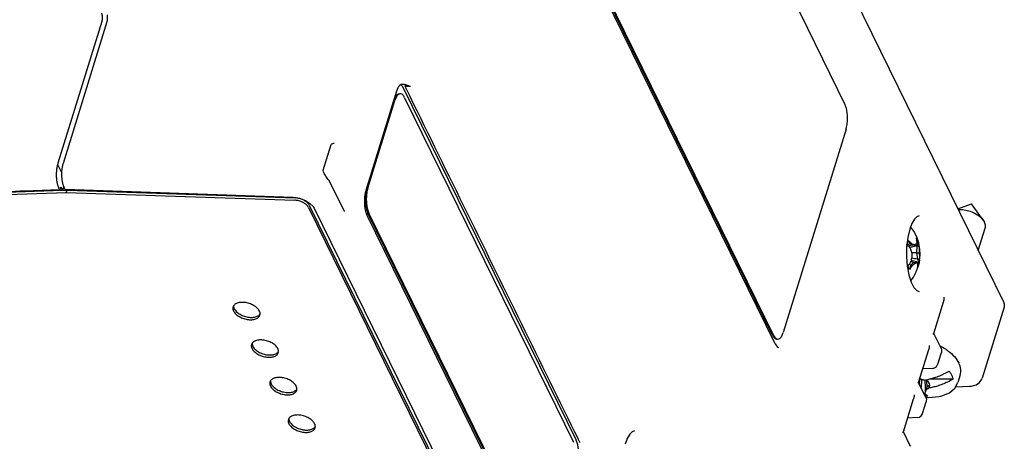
# Model space of a CAD drawing. Header units: inches. Extents: x 0 to 22, y 0 to 17.
# Tile 11 of 36: x 2.1 to 5.4, y 7.8 to 9.3. Entities that reach past the tile are written whole.
import ezdxf

# ---------------------------------------------------------------- set-up
doc = ezdxf.new("R2010")
doc.units = ezdxf.units.IN
doc.header["$LTSCALE"] = 1.21
doc.header["$MEASUREMENT"] = 0
doc.layers.get('0').update_dxf_attribs({"linetype": 'CONTINUOUS'})

msp = doc.modelspace()

# ---------------------------------------------------------------- linework, layer by layer
at = {"color": 7, "linetype": 'CONTINUOUS'}
for p, q in [((3.9793, 11.2805), (5.4428, 8.2982)), ((4.3316, 10.1368), (4.9051, 8.9682)), ((4.6686, 8.1552), (4.0829, 9.3487)), ((4.6593, 8.1848), (4.0858, 9.3535)), ((4.663, 8.1848), (4.0895, 9.3535)), ((2.3828, 9.2497), (2.234, 8.7685)), ((2.2525, 8.7685), (2.401, 9.2493)), ((3.9925, 7.8295), (3.4068, 9.023)), ((3.3832, 9.0133), (3.2791, 8.6764)), ((3.4105, 8.991), (3.984, 7.8223)), ((3.2821, 8.6836), (3.374, 8.9813)), ((3.2857, 8.6836), (3.3777, 8.9813)), ((4.9088, 8.8839), (4.6958, 8.1945)), ((3.1344, 8.745), (3.1612, 8.8316)), ((3.1713, 8.8362), (3.1714, 8.8362)), ((2.2329, 8.7644), (2.2475, 8.7347)), ((2.2475, 8.7268), (2.2462, 8.7294)), ((3.1418, 8.7274), (3.1379, 8.734)), ((3.1438, 8.7243), (3.1418, 8.7274)), ((3.1479, 8.7183), (3.1438, 8.7243)), ((2.2541, 8.6891), (2.2501, 8.6769)), ((3.1516, 8.7133), (3.1479, 8.7183)), ((3.1537, 8.7107), (3.1516, 8.7133)), ((3.1526, 8.7121), (3.1526, 8.7121)), ((3.1585, 8.703), (3.1537, 8.7107)), ((3.2059, 8.6066), (3.1585, 8.703)), ((1.5141, 8.6531), (2.2401, 8.6792)), ((1.5228, 8.6431), (2.2626, 8.6697)), ((1.5252, 8.6509), (2.2501, 8.677)), ((2.2459, 8.6769), (2.1047, 8.6743)), ((2.237, 8.6841), (2.2388, 8.6803)), ((2.243, 8.685), (2.2416, 8.681)), ((2.2501, 8.677), (2.2458, 8.6857)), ((2.2578, 8.6811), (2.2563, 8.6841)), ((2.259, 8.68), (3.0312, 8.6531)), ((2.2626, 8.6697), (2.265, 8.6775)), ((2.2626, 8.6697), (3.0376, 8.6431)), ((2.265, 8.6775), (3.0401, 8.6509)), ((2.269, 8.6774), (2.2681, 8.6791)), ((3.0312, 8.6531), (3.0391, 8.6525)), ((3.0872, 8.6261), (3.5759, 7.6302)), ((3.0893, 8.6321), (3.0999, 8.6213)), ((3.0999, 8.6213), (3.1034, 8.6156)), ((5.2877, 8.6142), (5.3344, 8.6309)), ((5.3746, 8.5754), (5.3344, 8.6309)), ((3.0848, 8.6182), (3.5734, 7.6224)), ((3.1034, 8.6156), (3.714, 7.3714)), ((3.2065, 8.6055), (3.2059, 8.6066)), ((3.2829, 8.5922), (3.8686, 7.3987)), ((3.8593, 7.4307), (3.2858, 8.5993)), ((3.863, 7.4307), (3.2895, 8.5993)), ((5.1325, 8.5644), (5.1248, 8.5444)), ((5.3746, 8.5754), (5.3787, 8.5687)), ((5.1248, 8.5444), (5.1182, 8.5167)), ((5.1395, 8.5368), (5.128, 8.5528)), ((5.1497, 8.5157), (5.1395, 8.5368)), ((5.3575, 8.4721), (5.3811, 8.5483)), ((5.1182, 8.5167), (5.1144, 8.485)), ((5.1201, 8.5064), (5.1256, 8.495)), ((5.1256, 8.495), (5.1318, 8.495)), ((5.1256, 8.495), (5.1348, 8.4915)), ((5.1348, 8.4915), (5.144, 8.4915)), ((5.1492, 8.4885), (5.1479, 8.4649)), ((5.1536, 8.5028), (5.1492, 8.4885)), ((5.1492, 8.4885), (5.1554, 8.4885)), ((5.1536, 8.5033), (5.1497, 8.5157)), ((5.1559, 8.4959), (5.1541, 8.5017)), ((5.1591, 8.4769), (5.1559, 8.4959)), ((5.1144, 8.485), (5.1137, 8.4518)), ((5.1479, 8.4649), (5.157, 8.4649)), ((5.1479, 8.4649), (5.1513, 8.4428)), ((5.1137, 8.4518), (5.1163, 8.4192)), ((5.1289, 8.4227), (5.1245, 8.4084)), ((5.1375, 8.4314), (5.1289, 8.4227)), ((5.1289, 8.4227), (5.1351, 8.4227)), ((5.1375, 8.4314), (5.1467, 8.4314)), ((5.1513, 8.4428), (5.1574, 8.4428)), ((5.1513, 8.4428), (5.1568, 8.4314)), ((5.1163, 8.4192), (5.1218, 8.3895)), ((5.1218, 8.3895), (5.1297, 8.3649)), ((5.2064, 8.1908), (5.2405, 8.3011)), ((5.4449, 8.2804), (5.3704, 8.0393)), ((5.2311, 8.1408), (5.2064, 8.1911)), ((4.6686, 8.1552), (4.6726, 8.1486)), ((4.6726, 8.1486), (4.6766, 8.1449)), ((4.6766, 8.1449), (4.6802, 8.1437)), ((5.1548, 8.024), (5.1895, 8.1361)), ((5.2199, 8.0862), (5.2322, 8.126)), ((5.2326, 8.1275), (5.2322, 8.126)), ((5.2019, 8.0721), (5.1692, 8.0704)), ((5.2019, 8.0721), (5.2093, 8.074)), ((5.2196, 8.0853), (5.2199, 8.0862)), ((5.1795, 7.9739), (5.1548, 8.0243)), ((5.2723, 8.036), (5.1917, 8.036)), ((5.2963, 8.0505), (5.2881, 8.0239)), ((5.1841, 8.0114), (5.1782, 7.9953)), ((5.1841, 8.0114), (5.1805, 7.9999)), ((5.1931, 8.0158), (5.1841, 8.0114)), ((5.1899, 8.0053), (5.1931, 8.0158)), ((5.2805, 8.0099), (5.3272, 8.0117)), ((5.3272, 8.0117), (5.3345, 8.0124)), ((5.1033, 7.8571), (5.1379, 7.9693)), ((5.1684, 7.9193), (5.1807, 7.9592)), ((5.1796, 7.9744), (5.1882, 7.9735)), ((5.1811, 7.9607), (5.1807, 7.9592)), ((5.1882, 7.9735), (5.2252, 7.9769)), ((5.1681, 7.9184), (5.1684, 7.9193)), ((5.1503, 7.9053), (5.1176, 7.9035)), ((5.1503, 7.9053), (5.1578, 7.9071)), ((5.128, 7.8071), (5.1032, 7.8574)), ((4.1663, 7.8347), (4.1586, 7.8146))]:
    msp.add_line(p, q, dxfattribs=at)
for points in [[(3.1612, 8.8316), (3.1619, 8.8326), (3.1637, 8.8341), (3.1666, 8.8353), (3.1702, 8.8361), (3.1713, 8.8362)], [(3.1379, 8.734), (3.1353, 8.7398), (3.1343, 8.7438), (3.1344, 8.7449)], [(3.0391, 8.6525), (3.0573, 8.6486), (3.0746, 8.6416), (3.0893, 8.6321)], [(3.2067, 8.6051), (3.2069, 8.605), (3.2065, 8.6055)], [(5.157, 8.5896), (5.1495, 8.5869), (5.1411, 8.5787), (5.1325, 8.5644)], [(5.1581, 8.438), (5.1599, 8.4578), (5.1591, 8.4769)], [(5.1281, 8.37), (5.1372, 8.3824), (5.1468, 8.4003), (5.1527, 8.416)], [(5.1297, 8.3649), (5.139, 8.3471), (5.1485, 8.3367), (5.157, 8.3333)], [(5.2311, 8.1408), (5.233, 8.1344), (5.2326, 8.1275)], [(5.2093, 8.074), (5.2156, 8.0786), (5.2196, 8.0853)], [(5.2253, 7.9769), (5.2339, 7.9789), (5.2595, 7.9894), (5.2778, 8.0049), (5.2881, 8.0239)], [(5.3345, 8.0124), (5.3498, 8.0169), (5.3615, 8.0249), (5.369, 8.0356), (5.3704, 8.0394)], [(5.1795, 7.9739), (5.1814, 7.9675), (5.1811, 7.9607)], [(5.1578, 7.9071), (5.164, 7.9118), (5.1681, 7.9184)], [(4.1908, 7.8599), (4.1832, 7.8571), (4.1748, 7.8489), (4.1663, 7.8347)]]:
    msp.add_lwpolyline(points, dxfattribs=at)
for points, knots in [([(2.3815, 9.2778), (2.3817, 9.2774), (2.3821, 9.2765), (2.3826, 9.2752), (2.383, 9.2737), (2.3834, 9.2722), (2.3837, 9.2706), (2.384, 9.2689), (2.3842, 9.2671), (2.3843, 9.2653), (2.3844, 9.2635), (2.3844, 9.2616), (2.3844, 9.2598), (2.3843, 9.258), (2.3841, 9.2562), (2.3839, 9.2545), (2.3836, 9.2528), (2.3832, 9.2512), (2.3829, 9.2502), (2.3828, 9.2497)], [0, 0, 0, 0, 0.046492, 0.096365, 0.149335, 0.205166, 0.263417, 0.32382, 0.385828, 0.449156, 0.513196, 0.577652, 0.641901, 0.705635, 0.76826, 0.829459, 0.888711, 0.945694, 1, 1, 1, 1]), ([(2.401, 9.2493), (2.4012, 9.2498), (2.4015, 9.2508), (2.4018, 9.2524), (2.4022, 9.254), (2.4024, 9.2558), (2.4026, 9.2576), (2.4027, 9.2594), (2.4027, 9.2612), (2.4027, 9.2631), (2.4026, 9.2649), (2.4025, 9.2667), (2.4023, 9.2684), (2.402, 9.2701), (2.4018, 9.2713), (2.4017, 9.2718)], [0, 0, 0, 0, 0.068324, 0.140016, 0.214562, 0.291558, 0.370348, 0.450533, 0.531365, 0.612459, 0.693029, 0.772704, 0.850718, 0.926712, 1, 1, 1, 1]), ([(3.3971, 9.0349), (3.3966, 9.0347), (3.3955, 9.034), (3.3939, 9.0327), (3.3923, 9.0312), (3.3908, 9.0294), (3.3893, 9.0273), (3.388, 9.0249), (3.3866, 9.0224), (3.3854, 9.0195), (3.3842, 9.0165), (3.3835, 9.0144), (3.3832, 9.0133)], [0, 0, 0, 0, 0.071235, 0.14778, 0.230431, 0.319712, 0.41592, 0.51916, 0.629402, 0.746474, 0.870125, 1, 1, 1, 1]), ([(3.4053, 9.0259), (3.4049, 9.0265), (3.404, 9.0279), (3.4027, 9.0298), (3.4011, 9.0316), (3.3996, 9.033), (3.3981, 9.0341), (3.3972, 9.0346), (3.3969, 9.0348)], [0, 0, 0, 0, 0.183354, 0.385248, 0.572605, 0.746027, 0.906494, 1, 1, 1, 1]), ([(3.403, 9.036), (3.4024, 9.036), (3.4012, 9.0359), (3.3996, 9.0357), (3.3983, 9.0354), (3.3975, 9.0351), (3.3971, 9.0349)], [0, 0, 0, 0, 0.299264, 0.570126, 0.801714, 1, 1, 1, 1]), ([(3.4241, 9.0305), (3.4238, 9.0306), (3.423, 9.0309), (3.4219, 9.0314), (3.4206, 9.0319), (3.4192, 9.0324), (3.4177, 9.033), (3.416, 9.0335), (3.4142, 9.0341), (3.4122, 9.0347), (3.41, 9.0352), (3.4077, 9.0356), (3.4053, 9.0359), (3.4038, 9.036), (3.403, 9.036), (3.403, 9.036)], [0, 0, 0, 0, 0.052722, 0.10988, 0.171875, 0.239179, 0.312283, 0.391795, 0.478347, 0.572588, 0.675346, 0.785968, 0.895403, 0.99505, 1, 1, 1, 1]), ([(3.4068, 9.023), (3.4064, 9.0238), (3.4059, 9.0248), (3.4053, 9.0258), (3.4053, 9.0259)], [0, 0, 0, 0, 0.872635, 1, 1, 1, 1]), ([(3.4308, 9.0284), (3.4288, 9.0286), (3.4246, 9.0289), (3.4182, 9.0293), (3.4139, 9.0296), (3.4117, 9.0297)], [0, 0, 0, 0, 0.319034, 0.652404, 1, 1, 1, 1]), ([(3.4308, 9.0284), (3.4306, 9.0284), (3.4303, 9.0285), (3.4297, 9.0286), (3.4291, 9.0287), (3.4284, 9.0289), (3.4277, 9.0292), (3.4269, 9.0294), (3.426, 9.0298), (3.4251, 9.0301), (3.4245, 9.0304), (3.4241, 9.0305)], [0, 0, 0, 0, 0.07059, 0.151812, 0.243546, 0.344358, 0.454359, 0.574629, 0.705177, 0.846632, 1, 1, 1, 1]), ([(3.3923, 9.0039), (3.3902, 9.0039), (3.3845, 9.0017), (3.3784, 8.9931), (3.3754, 8.9857), (3.374, 8.9813)], [0, 0, 0, 0, 0.214921, 0.549668, 1, 1, 1, 1]), ([(3.396, 9.0039), (3.3938, 9.0039), (3.3881, 9.0017), (3.3821, 8.9931), (3.3791, 8.9857), (3.3777, 8.9813)], [0, 0, 0, 0, 0.214882, 0.549695, 1, 1, 1, 1]), ([(3.4105, 8.991), (3.4089, 8.9943), (3.4056, 8.9999), (3.3994, 9.0039), (3.3964, 9.004), (3.396, 9.0039)], [0, 0, 0, 0, 0.552853, 0.951189, 1, 1, 1, 1]), ([(3.4158, 9.021), (3.4803, 8.8896), (3.6107, 8.6238), (3.8052, 8.2277), (3.9351, 7.963), (3.9991, 7.8327)], [0, 0, 0, 0, 0.33184, 0.670982, 1, 1, 1, 1]), ([(4.9124, 8.9002), (4.9133, 8.9063), (4.9142, 8.9187), (4.9135, 8.9369), (4.9108, 8.9528), (4.9077, 8.9623), (4.906, 8.966)], [0, 0, 0, 0, 0.276295, 0.555785, 0.815382, 1, 1, 1, 1]), ([(2.2329, 8.7644), (2.2326, 8.7632), (2.2319, 8.7608), (2.2311, 8.757), (2.2304, 8.7531), (2.2298, 8.7491), (2.2293, 8.745), (2.2289, 8.7409), (2.2286, 8.7366), (2.2285, 8.7324), (2.2285, 8.7282), (2.2285, 8.7239), (2.2288, 8.7197), (2.2291, 8.7156), (2.2295, 8.7115), (2.2301, 8.7076), (2.2308, 8.7037), (2.2316, 8.7), (2.2324, 8.6964), (2.2334, 8.6931), (2.2345, 8.6899), (2.2357, 8.6869), (2.2365, 8.685), (2.237, 8.6841)], [0, 0, 0, 0, 0.045618, 0.092752, 0.141124, 0.190657, 0.241092, 0.292188, 0.343835, 0.395703, 0.447648, 0.499454, 0.550815, 0.601638, 0.651629, 0.700582, 0.748374, 0.794711, 0.839511, 0.882583, 0.923733, 0.962932, 1, 1, 1, 1]), ([(2.234, 8.7685), (2.2339, 8.768), (2.2336, 8.7671), (2.2333, 8.7658), (2.233, 8.7649), (2.2329, 8.7644)], [0, 0, 0, 0, 0.327997, 0.66139, 1, 1, 1, 1]), ([(2.2481, 8.7456), (2.2482, 8.747), (2.2485, 8.7497), (2.2491, 8.7537), (2.2498, 8.7576), (2.2506, 8.7614), (2.2514, 8.765), (2.2521, 8.7673), (2.2525, 8.7685)], [0, 0, 0, 0, 0.177394, 0.351604, 0.521609, 0.686641, 0.846429, 1, 1, 1, 1]), ([(2.2474, 8.7329), (2.2474, 8.7343), (2.2475, 8.7371), (2.2477, 8.7414), (2.248, 8.7442), (2.2481, 8.7456)], [0, 0, 0, 0, 0.335656, 0.669538, 1, 1, 1, 1]), ([(2.255, 8.6869), (2.2546, 8.6879), (2.2538, 8.69), (2.2527, 8.6932), (2.2517, 8.6966), (2.2507, 8.7002), (2.2499, 8.7039), (2.2492, 8.7078), (2.2486, 8.7118), (2.2482, 8.7159), (2.2478, 8.7201), (2.2475, 8.7243), (2.2474, 8.7286), (2.2474, 8.7314), (2.2474, 8.7329)], [0, 0, 0, 0, 0.069119, 0.141708, 0.217697, 0.296783, 0.378535, 0.462855, 0.54926, 0.637346, 0.726938, 0.817444, 0.908569, 1, 1, 1, 1]), ([(2.2388, 8.6803), (2.2389, 8.6802), (2.239, 8.6799), (2.2393, 8.6796), (2.2395, 8.6794), (2.2397, 8.6793), (2.24, 8.6792), (2.2401, 8.6792), (2.2401, 8.6792)], [0, 0, 0, 0, 0.240134, 0.453702, 0.64022, 0.803062, 0.952182, 1, 1, 1, 1]), ([(2.2401, 8.6792), (2.2402, 8.6792), (2.2403, 8.6792), (2.2405, 8.6793), (2.2408, 8.6795), (2.241, 8.6798), (2.2412, 8.6801), (2.2414, 8.6804), (2.2414, 8.6805)], [0, 0, 0, 0, 0.088812, 0.228991, 0.385438, 0.564299, 0.769581, 1, 1, 1, 1]), ([(2.2432, 8.6855), (2.2433, 8.6856), (2.2434, 8.6859), (2.2436, 8.6862), (2.2438, 8.6864), (2.2439, 8.6865)], [0, 0, 0, 0, 0.374931, 0.708961, 1, 1, 1, 1]), ([(2.2439, 8.6865), (2.2439, 8.6866), (2.2441, 8.6867), (2.2443, 8.6868), (2.2445, 8.6868), (2.2445, 8.6868)], [0, 0, 0, 0, 0.405893, 0.769582, 1, 1, 1, 1]), ([(2.2445, 8.6868), (2.2446, 8.6868), (2.2447, 8.6868), (2.2449, 8.6868), (2.2451, 8.6866), (2.2454, 8.6864), (2.2456, 8.6861), (2.2457, 8.6859), (2.2458, 8.6857)], [0, 0, 0, 0, 0.047818, 0.196938, 0.35978, 0.546298, 0.759866, 1, 1, 1, 1]), ([(2.2501, 8.6769), (2.2526, 8.677), (2.2552, 8.6771), (2.2578, 8.6773), (2.2579, 8.6773)], [0, 0, 0, 0, 0.952403, 1, 1, 1, 1]), ([(2.259, 8.68), (2.259, 8.68), (2.2589, 8.68), (2.2587, 8.68), (2.2584, 8.6802), (2.2582, 8.6804), (2.258, 8.6806), (2.258, 8.6807)], [0, 0, 0, 0, 0.005646, 0.211792, 0.438007, 0.699101, 1, 1, 1, 1]), ([(3.2791, 8.6764), (3.2788, 8.6753), (3.2781, 8.673), (3.2772, 8.6693), (3.2764, 8.6656), (3.2757, 8.6617), (3.2752, 8.6576), (3.2747, 8.6535), (3.2744, 8.6493), (3.2741, 8.6451), (3.274, 8.6408), (3.274, 8.6366), (3.2742, 8.6323), (3.2744, 8.6281), (3.2748, 8.6239), (3.2753, 8.6198), (3.2759, 8.6158), (3.2763, 8.6132), (3.2766, 8.6119)], [0, 0, 0, 0, 0.055023, 0.112229, 0.17136, 0.232253, 0.294575, 0.358167, 0.422657, 0.487873, 0.553441, 0.619154, 0.684679, 0.749749, 0.814102, 0.877415, 0.939496, 1, 1, 1, 1]), ([(3.2785, 8.6672), (3.2776, 8.6612), (3.2766, 8.6488), (3.2774, 8.6306), (3.2803, 8.6139), (3.2837, 8.6037), (3.2858, 8.5993)], [0, 0, 0, 0, 0.26691, 0.536875, 0.787657, 1, 1, 1, 1]), ([(3.2821, 8.6673), (3.2813, 8.6612), (3.2803, 8.6488), (3.2811, 8.6306), (3.2839, 8.6139), (3.2874, 8.6037), (3.2895, 8.5993)], [0, 0, 0, 0, 0.266962, 0.536847, 0.787677, 1, 1, 1, 1]), ([(3.0848, 8.6182), (3.0834, 8.621), (3.0794, 8.6263), (3.0711, 8.6329), (3.0609, 8.6383), (3.0495, 8.6419), (3.0416, 8.6429), (3.0376, 8.6431)], [0, 0, 0, 0, 0.165342, 0.35752, 0.568944, 0.787519, 1, 1, 1, 1]), ([(3.0872, 8.6261), (3.0858, 8.6288), (3.0818, 8.6342), (3.0735, 8.6408), (3.0633, 8.6461), (3.0519, 8.6497), (3.044, 8.6508), (3.0401, 8.6509)], [0, 0, 0, 0, 0.165334, 0.357538, 0.568924, 0.787529, 1, 1, 1, 1]), ([(3.2766, 8.6119), (3.2768, 8.6106), (3.2774, 8.6082), (3.2783, 8.6046), (3.2793, 8.6012), (3.2804, 8.598), (3.2816, 8.595), (3.2824, 8.5931), (3.2829, 8.5922)], [0, 0, 0, 0, 0.184454, 0.362478, 0.5337, 0.697279, 0.852893, 1, 1, 1, 1]), ([(5.2893, 8.6115), (5.2909, 8.6116), (5.2994, 8.6118), (5.3152, 8.6101), (5.3355, 8.6041), (5.354, 8.5948), (5.3669, 8.5848), (5.3729, 8.5777), (5.3746, 8.5754)], [0, 0, 0, 0, 0.050262, 0.267203, 0.492565, 0.711682, 0.911129, 1, 1, 1, 1]), ([(5.381, 8.5484), (5.3817, 8.5506), (5.3828, 8.5577), (5.3807, 8.5646), (5.3787, 8.5687)], [0, 0, 0, 0, 0.342367, 1, 1, 1, 1]), ([(5.1155, 8.4915), (5.1154, 8.4915), (5.1153, 8.4916), (5.1152, 8.4917), (5.1151, 8.4918), (5.1151, 8.4919)], [0, 0, 0, 0, 0.33308, 0.666454, 1, 1, 1, 1]), ([(5.1154, 8.4927), (5.1155, 8.4933), (5.116, 8.4947), (5.1165, 8.4961), (5.1168, 8.4969)], [0, 0, 0, 0, 0.402814, 1, 1, 1, 1]), ([(5.1176, 8.4994), (5.1178, 8.5002), (5.1183, 8.5018), (5.1188, 8.5035), (5.119, 8.5043)], [0, 0, 0, 0, 0.503348, 1, 1, 1, 1]), ([(5.1196, 8.5067), (5.1197, 8.5067), (5.1198, 8.5066), (5.1199, 8.5065), (5.12, 8.5064), (5.1201, 8.5064)], [0, 0, 0, 0, 0.333538, 0.666912, 1, 1, 1, 1]), ([(5.1272, 8.4801), (5.1261, 8.4814), (5.1236, 8.4839), (5.1211, 8.4864), (5.1197, 8.4876)], [0, 0, 0, 0, 0.487179, 1, 1, 1, 1]), ([(5.1318, 8.495), (5.1334, 8.4946), (5.1363, 8.4939), (5.1392, 8.493), (5.1405, 8.4926)], [0, 0, 0, 0, 0.542212, 1, 1, 1, 1]), ([(5.144, 8.4915), (5.1448, 8.4924), (5.1462, 8.4943), (5.1481, 8.4972), (5.1492, 8.4992), (5.1496, 8.5003)], [0, 0, 0, 0, 0.34528, 0.672575, 1, 1, 1, 1]), ([(5.1478, 8.5146), (5.1478, 8.5146), (5.1478, 8.5147), (5.1478, 8.5149), (5.1478, 8.515), (5.1478, 8.515)], [0, 0, 0, 0, 0.333419, 0.666799, 1, 1, 1, 1]), ([(5.1499, 8.5112), (5.1506, 8.5099), (5.1519, 8.5073), (5.153, 8.5046), (5.1535, 8.5032)], [0, 0, 0, 0, 0.500884, 1, 1, 1, 1]), ([(5.1535, 8.5032), (5.1535, 8.5032), (5.1536, 8.5031), (5.1536, 8.5029), (5.1536, 8.5028), (5.1536, 8.5028)], [0, 0, 0, 0, 0.333304, 0.666637, 1, 1, 1, 1]), ([(5.1554, 8.4885), (5.1558, 8.4857), (5.1565, 8.4803), (5.157, 8.4725), (5.1571, 8.4674), (5.157, 8.4649)], [0, 0, 0, 0, 0.355617, 0.683621, 1, 1, 1, 1]), ([(5.1336, 8.458), (5.1331, 8.4604), (5.132, 8.4652), (5.1299, 8.4726), (5.1282, 8.4776), (5.1272, 8.4801)], [0, 0, 0, 0, 0.316119, 0.643205, 1, 1, 1, 1]), ([(5.1293, 8.4345), (5.13, 8.4372), (5.1313, 8.4426), (5.1327, 8.4504), (5.1334, 8.4555), (5.1336, 8.458)], [0, 0, 0, 0, 0.357573, 0.685476, 1, 1, 1, 1]), ([(5.157, 8.4649), (5.1573, 8.4626), (5.1576, 8.4578), (5.1578, 8.4504), (5.1576, 8.4454), (5.1574, 8.4428)], [0, 0, 0, 0, 0.321284, 0.6486, 1, 1, 1, 1]), ([(5.1237, 8.4265), (5.1245, 8.4276), (5.1264, 8.4302), (5.1282, 8.4329), (5.1293, 8.4345)], [0, 0, 0, 0, 0.414356, 1, 1, 1, 1]), ([(5.1351, 8.4227), (5.134, 8.4211), (5.1318, 8.4179), (5.1295, 8.4148), (5.1283, 8.4132)], [0, 0, 0, 0, 0.489409, 1, 1, 1, 1]), ([(5.1467, 8.4314), (5.1456, 8.4304), (5.1433, 8.4285), (5.1408, 8.4266), (5.1395, 8.4257)], [0, 0, 0, 0, 0.48088, 1, 1, 1, 1]), ([(5.1546, 8.423), (5.1544, 8.4224), (5.1539, 8.4209), (5.1534, 8.4194), (5.1531, 8.4186)], [0, 0, 0, 0, 0.441648, 1, 1, 1, 1]), ([(5.1568, 8.4314), (5.1568, 8.4314), (5.1568, 8.4313), (5.1568, 8.4312), (5.1568, 8.4311), (5.1568, 8.4311)], [0, 0, 0, 0, 0.3333, 0.666673, 1, 1, 1, 1]), ([(5.1574, 8.4428), (5.1575, 8.4416), (5.1576, 8.439), (5.1574, 8.4361), (5.1573, 8.4345), (5.1572, 8.4341)], [0, 0, 0, 0, 0.426524, 0.860291, 1, 1, 1, 1]), ([(5.1183, 8.4197), (5.1183, 8.4197), (5.1184, 8.4198), (5.1185, 8.42), (5.1186, 8.4201), (5.1187, 8.4202)], [0, 0, 0, 0, 0.333455, 0.666788, 1, 1, 1, 1]), ([(5.1245, 8.4084), (5.1244, 8.4083), (5.1243, 8.4082), (5.1242, 8.4081), (5.1241, 8.408), (5.1241, 8.4079)], [0, 0, 0, 0, 0.333219, 0.666552, 1, 1, 1, 1]), ([(5.1522, 8.4162), (5.1522, 8.4163), (5.1522, 8.4163), (5.1522, 8.4164), (5.1522, 8.4165), (5.1522, 8.4166)], [0, 0, 0, 0, 0.333174, 0.666506, 1, 1, 1, 1]), ([(2.9177, 8.267), (2.9159, 8.2707), (2.91, 8.2781), (2.8981, 8.2866), (2.8834, 8.293), (2.8678, 8.2965), (2.8528, 8.2967), (2.8435, 8.2944), (2.8396, 8.2925)], [0, 0, 0, 0, 0.142872, 0.3113, 0.495329, 0.680621, 0.852516, 1, 1, 1, 1]), ([(5.2405, 8.3011), (5.2406, 8.3017), (5.241, 8.3031), (5.2416, 8.3056), (5.2419, 8.3084), (5.2421, 8.3114), (5.2421, 8.3134), (5.2421, 8.3144)], [0, 0, 0, 0, 0.132894, 0.338849, 0.553154, 0.774317, 1, 1, 1, 1]), ([(5.4428, 8.2982), (5.4433, 8.2973), (5.444, 8.2955), (5.4449, 8.2929), (5.4455, 8.2903), (5.4458, 8.2877), (5.4458, 8.2851), (5.4455, 8.2827), (5.4451, 8.2812), (5.4449, 8.2804)], [0, 0, 0, 0, 0.159277, 0.31229, 0.45942, 0.601845, 0.740351, 0.876238, 1, 1, 1, 1]), ([(2.8286, 8.281), (2.8282, 8.2797), (2.8278, 8.2773), (2.8279, 8.2749), (2.8281, 8.2738)], [0, 0, 0, 0, 0.548151, 1, 1, 1, 1]), ([(2.8302, 8.267), (2.8321, 8.2632), (2.838, 8.2558), (2.8499, 8.2473), (2.8645, 8.2409), (2.8802, 8.2374), (2.8952, 8.2372), (2.908, 8.2403), (2.9163, 8.2462), (2.9188, 8.2512), (2.9193, 8.2529)], [0, 0, 0, 0, 0.120746, 0.26309, 0.418619, 0.575216, 0.72049, 0.845134, 0.94724, 1, 1, 1, 1]), ([(2.8402, 8.2647), (2.8438, 8.2612), (2.8523, 8.2551), (2.8669, 8.2487), (2.8826, 8.2452), (2.8976, 8.245), (2.9069, 8.2473), (2.9108, 8.2492)], [0, 0, 0, 0, 0.196503, 0.411207, 0.627385, 0.827932, 1, 1, 1, 1]), ([(2.9193, 8.2529), (2.9197, 8.2542), (2.92, 8.2557), (2.9201, 8.2571), (2.9201, 8.2572)], [0, 0, 0, 0, 0.913483, 1, 1, 1, 1]), ([(5.2034, 8.1893), (5.2038, 8.1894), (5.2044, 8.1896), (5.2053, 8.19), (5.2059, 8.1903), (5.2063, 8.1906), (5.2064, 8.1908), (5.2064, 8.1909)], [0, 0, 0, 0, 0.335958, 0.603787, 0.803946, 0.942141, 1, 1, 1, 1]), ([(2.8912, 8.1535), (2.8908, 8.1523), (2.8903, 8.1499), (2.8904, 8.1474), (2.8906, 8.1464)], [0, 0, 0, 0, 0.548151, 1, 1, 1, 1]), ([(2.9803, 8.1395), (2.9784, 8.1433), (2.9725, 8.1506), (2.9606, 8.1592), (2.946, 8.1656), (2.9303, 8.1691), (2.9153, 8.1693), (2.9061, 8.167), (2.9021, 8.1651)], [0, 0, 0, 0, 0.142872, 0.3113, 0.495329, 0.680621, 0.852516, 1, 1, 1, 1]), ([(4.6593, 8.1848), (4.6609, 8.1815), (4.6642, 8.1759), (4.6705, 8.1719), (4.6735, 8.1718), (4.6738, 8.1719)], [0, 0, 0, 0, 0.552888, 0.951146, 1, 1, 1, 1]), ([(4.663, 8.1848), (4.6646, 8.1815), (4.6679, 8.1759), (4.6742, 8.1719), (4.6772, 8.1718), (4.6775, 8.1719)], [0, 0, 0, 0, 0.552783, 0.951106, 1, 1, 1, 1]), ([(2.8928, 8.1395), (2.8946, 8.1357), (2.9005, 8.1284), (2.9124, 8.1198), (2.9271, 8.1134), (2.9427, 8.1099), (2.9577, 8.1098), (2.9705, 8.1129), (2.9788, 8.1188), (2.9813, 8.1237), (2.9819, 8.1255)], [0, 0, 0, 0, 0.120746, 0.26309, 0.418619, 0.575216, 0.72049, 0.845134, 0.94724, 1, 1, 1, 1]), ([(2.9028, 8.1373), (2.9064, 8.1338), (2.9149, 8.1277), (2.9295, 8.1213), (2.9451, 8.1178), (2.9602, 8.1176), (2.9694, 8.1199), (2.9734, 8.1218)], [0, 0, 0, 0, 0.196503, 0.411207, 0.627385, 0.827932, 1, 1, 1, 1]), ([(2.9819, 8.1255), (2.9823, 8.1268), (2.9825, 8.1282), (2.9826, 8.1297), (2.9826, 8.1298)], [0, 0, 0, 0, 0.913483, 1, 1, 1, 1]), ([(5.1911, 8.1495), (5.1911, 8.1484), (5.1911, 8.1464), (5.191, 8.1434), (5.1906, 8.1404), (5.19, 8.138), (5.1896, 8.1366), (5.1895, 8.1361)], [0, 0, 0, 0, 0.229198, 0.453733, 0.671209, 0.879991, 1, 1, 1, 1]), ([(5.2429, 8.1403), (5.2468, 8.1378), (5.259, 8.1295), (5.2767, 8.1138), (5.2878, 8.0983), (5.2917, 8.0904)], [0, 0, 0, 0, 0.198737, 0.626454, 1, 1, 1, 1]), ([(5.2963, 8.0505), (5.2981, 8.0564), (5.2993, 8.0703), (5.295, 8.0836), (5.2917, 8.0904)], [0, 0, 0, 0, 0.445613, 1, 1, 1, 1]), ([(5.1765, 8.0327), (5.1811, 8.0335), (5.1908, 8.0356), (5.2061, 8.0398), (5.2227, 8.0456), (5.2407, 8.0534), (5.2527, 8.0597), (5.2589, 8.0633)], [0, 0, 0, 0, 0.15874, 0.337957, 0.537438, 0.757613, 1, 1, 1, 1]), ([(5.2674, 8.0497), (5.2667, 8.0512), (5.265, 8.0543), (5.2622, 8.0589), (5.26, 8.0619), (5.2589, 8.0633)], [0, 0, 0, 0, 0.321733, 0.655003, 1, 1, 1, 1]), ([(2.9537, 8.0261), (2.9533, 8.0248), (2.9529, 8.0224), (2.953, 8.02), (2.9531, 8.0189)], [0, 0, 0, 0, 0.548151, 1, 1, 1, 1]), ([(3.0428, 8.0121), (3.0409, 8.0159), (3.0351, 8.0232), (3.0231, 8.0318), (3.0085, 8.0382), (2.9928, 8.0417), (2.9778, 8.0419), (2.9686, 8.0396), (2.9646, 8.0377)], [0, 0, 0, 0, 0.142872, 0.3113, 0.495329, 0.680621, 0.852516, 1, 1, 1, 1]), ([(5.1518, 8.0225), (5.1522, 8.0226), (5.1529, 8.0228), (5.1537, 8.0231), (5.1543, 8.0235), (5.1547, 8.0237), (5.1548, 8.0239), (5.1548, 8.024)], [0, 0, 0, 0, 0.335958, 0.603787, 0.803946, 0.942141, 1, 1, 1, 1]), ([(5.1628, 8.036), (5.1643, 8.0356), (5.1673, 8.0348), (5.1719, 8.0337), (5.1749, 8.033), (5.1765, 8.0327)], [0, 0, 0, 0, 0.330541, 0.663897, 1, 1, 1, 1]), ([(5.1931, 8.0158), (5.192, 8.0182), (5.1898, 8.0229), (5.1875, 8.0274), (5.1863, 8.0297)], [0, 0, 0, 0, 0.510602, 1, 1, 1, 1]), ([(5.2723, 8.036), (5.2662, 8.0324), (5.2541, 8.026), (5.2362, 8.0183), (5.2196, 8.0124), (5.2043, 8.0082), (5.1945, 8.0062), (5.1899, 8.0053)], [0, 0, 0, 0, 0.241989, 0.461917, 0.661308, 0.840757, 1, 1, 1, 1]), ([(5.2723, 8.036), (5.272, 8.0375), (5.2712, 8.0406), (5.2695, 8.0452), (5.2682, 8.0482), (5.2674, 8.0497)], [0, 0, 0, 0, 0.322229, 0.655257, 1, 1, 1, 1]), ([(2.9553, 8.0121), (2.9572, 8.0083), (2.963, 8.001), (2.975, 7.9924), (2.9896, 7.986), (3.0053, 7.9825), (3.0203, 7.9823), (3.033, 7.9855), (3.0413, 7.9913), (3.0438, 7.9963), (3.0444, 7.9981)], [0, 0, 0, 0, 0.120746, 0.26309, 0.418619, 0.575216, 0.72049, 0.845134, 0.94724, 1, 1, 1, 1]), ([(2.9653, 8.0098), (2.9689, 8.0063), (2.9774, 8.0002), (2.992, 7.9938), (3.0077, 7.9904), (3.0227, 7.9902), (3.0319, 7.9924), (3.0359, 7.9944)], [0, 0, 0, 0, 0.196503, 0.411207, 0.627385, 0.827932, 1, 1, 1, 1]), ([(3.0444, 7.9981), (3.0448, 7.9994), (3.0451, 8.0008), (3.0451, 8.0022), (3.0451, 8.0024)], [0, 0, 0, 0, 0.913483, 1, 1, 1, 1]), ([(5.1805, 7.9999), (5.1799, 7.9984), (5.1789, 7.9955), (5.1777, 7.9925), (5.1772, 7.9911)], [0, 0, 0, 0, 0.518884, 1, 1, 1, 1]), ([(5.1899, 8.0053), (5.1888, 8.0047), (5.1867, 8.0034), (5.1836, 8.0016), (5.1815, 8.0005), (5.1805, 7.9999)], [0, 0, 0, 0, 0.342323, 0.675633, 1, 1, 1, 1]), ([(5.1395, 7.9826), (5.1396, 7.9816), (5.1396, 7.9795), (5.1394, 7.9765), (5.139, 7.9736), (5.1385, 7.9712), (5.1381, 7.9698), (5.1379, 7.9692)], [0, 0, 0, 0, 0.229198, 0.453733, 0.671209, 0.879991, 1, 1, 1, 1]), ([(5.179, 7.9839), (5.1802, 7.9829), (5.1817, 7.9817), (5.1833, 7.9805), (5.1837, 7.9803)], [0, 0, 0, 0, 0.774432, 1, 1, 1, 1]), ([(5.1864, 7.9786), (5.1864, 7.9786), (5.1865, 7.9785), (5.1866, 7.9785), (5.1866, 7.9784), (5.1867, 7.9784)], [0, 0, 0, 0, 0.334202, 0.667497, 1, 1, 1, 1]), ([(3.0162, 7.8987), (3.0158, 7.8974), (3.0154, 7.895), (3.0155, 7.8926), (3.0157, 7.8915)], [0, 0, 0, 0, 0.548151, 1, 1, 1, 1]), ([(3.1053, 7.8847), (3.1035, 7.8884), (3.0976, 7.8958), (3.0857, 7.9043), (3.071, 7.9107), (3.0554, 7.9142), (3.0404, 7.9144), (3.0311, 7.9121), (3.0272, 7.9102)], [0, 0, 0, 0, 0.142872, 0.3113, 0.495329, 0.680621, 0.852516, 1, 1, 1, 1]), ([(3.0178, 7.8847), (3.0197, 7.8809), (3.0256, 7.8736), (3.0375, 7.865), (3.0521, 7.8586), (3.0678, 7.8551), (3.0828, 7.8549), (3.0956, 7.858), (3.1039, 7.8639), (3.1064, 7.8689), (3.1069, 7.8707)], [0, 0, 0, 0, 0.120746, 0.26309, 0.418619, 0.575216, 0.72049, 0.845134, 0.94724, 1, 1, 1, 1]), ([(3.0278, 7.8824), (3.0314, 7.8789), (3.0399, 7.8728), (3.0546, 7.8664), (3.0702, 7.8629), (3.0852, 7.8627), (3.0945, 7.865), (3.0984, 7.8669)], [0, 0, 0, 0, 0.196503, 0.411207, 0.627385, 0.827932, 1, 1, 1, 1]), ([(3.1069, 7.8707), (3.1073, 7.8719), (3.1076, 7.8734), (3.1077, 7.8748), (3.1077, 7.8749)], [0, 0, 0, 0, 0.913483, 1, 1, 1, 1]), ([(5.1003, 7.8556), (5.1007, 7.8557), (5.1013, 7.8559), (5.1022, 7.8563), (5.1028, 7.8566), (5.1031, 7.8569), (5.1033, 7.8571), (5.1033, 7.8572)], [0, 0, 0, 0, 0.335958, 0.603787, 0.803946, 0.942141, 1, 1, 1, 1]), ([(3.9963, 7.7452), (3.9966, 7.7463), (3.9973, 7.7487), (3.9982, 7.7523), (3.999, 7.7561), (3.9996, 7.76), (4.0002, 7.764), (4.0007, 7.7681), (4.001, 7.7723), (4.0012, 7.7765), (4.0013, 7.7808), (4.0013, 7.7851), (4.0012, 7.7893), (4.001, 7.7936), (4.0006, 7.7977), (4.0001, 7.8018), (3.9995, 7.8058), (3.9988, 7.8097), (3.998, 7.8135), (3.9971, 7.817), (3.9961, 7.8204), (3.995, 7.8237), (3.9942, 7.8257), (3.9938, 7.8267)], [0, 0, 0, 0, 0.043253, 0.088255, 0.13473, 0.182601, 0.23165, 0.281589, 0.332344, 0.383614, 0.435149, 0.486842, 0.538351, 0.589503, 0.640127, 0.689889, 0.738695, 0.786313, 0.832473, 0.877123, 0.920018, 0.96099, 1, 1, 1, 1])]:
    msp.add_open_spline(points, degree=3, knots=knots, dxfattribs=at)
for points in [[(3.4115, 9.0297), (3.4121, 9.0285), (3.4127, 9.0273), (3.4132, 9.0261)], [(3.4132, 9.0261), (3.4138, 9.025), (3.4144, 9.0238), (3.415, 9.0227)], [(3.415, 9.0227), (3.4152, 9.0221), (3.4155, 9.0216), (3.4158, 9.021)], [(4.9055, 8.9672), (4.9054, 8.9675), (4.9052, 8.9678), (4.9051, 8.9682)], [(4.906, 8.966), (4.9059, 8.9664), (4.9057, 8.9668), (4.9055, 8.9672)], [(4.9088, 8.8839), (4.9094, 8.8856), (4.9099, 8.8874), (4.9103, 8.8893)], [(4.9103, 8.8893), (4.9104, 8.8898), (4.9106, 8.8903), (4.9107, 8.8908)], [(4.9107, 8.8908), (4.9114, 8.8939), (4.912, 8.897), (4.9124, 8.9002)], [(2.2414, 8.6805), (2.2415, 8.6807), (2.2416, 8.6808), (2.2416, 8.681)], [(2.243, 8.685), (2.2431, 8.6852), (2.2431, 8.6854), (2.2432, 8.6855)], [(2.2563, 8.6841), (2.2558, 8.685), (2.2554, 8.686), (2.255, 8.6869)], [(2.258, 8.6807), (2.2579, 8.6808), (2.2578, 8.6809), (2.2578, 8.6811)], [(2.2579, 8.6773), (2.2583, 8.6773), (2.2587, 8.6773), (2.2591, 8.6773)], [(2.2591, 8.6773), (2.261, 8.6774), (2.263, 8.6775), (2.265, 8.6775)], [(3.2801, 8.6762), (3.2794, 8.6733), (3.2789, 8.6703), (3.2785, 8.6672)], [(3.2821, 8.6836), (3.2813, 8.6812), (3.2807, 8.6787), (3.2801, 8.6762)], [(3.2836, 8.6755), (3.283, 8.6727), (3.2825, 8.67), (3.2821, 8.6673)], [(3.2857, 8.6836), (3.2849, 8.6809), (3.2842, 8.6782), (3.2836, 8.6755)], [(5.1151, 8.4919), (5.1152, 8.4921), (5.1153, 8.4924), (5.1154, 8.4927)], [(5.1197, 8.4876), (5.1183, 8.4889), (5.1169, 8.4902), (5.1155, 8.4915)], [(5.1203, 8.493), (5.1187, 8.4923), (5.1172, 8.4917), (5.1157, 8.4911)], [(5.1168, 8.4969), (5.117, 8.4977), (5.1173, 8.4986), (5.1176, 8.4994)], [(5.119, 8.5043), (5.1192, 8.5051), (5.1194, 8.5059), (5.1196, 8.5067)], [(5.1201, 8.5064), (5.1208, 8.5057), (5.1215, 8.5051), (5.1222, 8.5045)], [(5.1216, 8.4935), (5.1211, 8.4933), (5.1207, 8.4931), (5.1203, 8.493)], [(5.1245, 8.4882), (5.1232, 8.4878), (5.1219, 8.4874), (5.1206, 8.4869)], [(5.1256, 8.495), (5.1243, 8.4945), (5.1229, 8.494), (5.1216, 8.4935)], [(5.1222, 8.5045), (5.1229, 8.5039), (5.1236, 8.5032), (5.1243, 8.5025)], [(5.1243, 8.5025), (5.1256, 8.5013), (5.127, 8.5), (5.1282, 8.4987)], [(5.1332, 8.491), (5.1303, 8.4901), (5.1274, 8.4892), (5.1245, 8.4882)], [(5.1282, 8.4987), (5.1295, 8.4975), (5.1307, 8.4963), (5.1318, 8.495)], [(5.1348, 8.4915), (5.1343, 8.4914), (5.1337, 8.4912), (5.1332, 8.491)], [(5.1451, 8.4875), (5.1422, 8.4868), (5.1393, 8.486), (5.1365, 8.4853)], [(5.1405, 8.4926), (5.1417, 8.4923), (5.1428, 8.4919), (5.144, 8.4915)], [(5.1492, 8.4885), (5.1478, 8.4881), (5.1464, 8.4878), (5.1451, 8.4875)], [(5.1478, 8.515), (5.1485, 8.5138), (5.1492, 8.5125), (5.1499, 8.5112)], [(5.1487, 8.5097), (5.1485, 8.5114), (5.1482, 8.513), (5.1478, 8.5146)], [(5.1493, 8.505), (5.1492, 8.5066), (5.149, 8.5082), (5.1487, 8.5097)], [(5.1535, 8.5032), (5.152, 8.5027), (5.1506, 8.5022), (5.1491, 8.5016)], [(5.1496, 8.5003), (5.1495, 8.5018), (5.1494, 8.5034), (5.1493, 8.505)], [(5.1536, 8.5028), (5.154, 8.5012), (5.1543, 8.4996), (5.1545, 8.4979)], [(5.1545, 8.4979), (5.1548, 8.4963), (5.1549, 8.4948), (5.1551, 8.4932)], [(5.1551, 8.4932), (5.1552, 8.4916), (5.1553, 8.49), (5.1554, 8.4885)], [(5.1365, 8.4853), (5.1332, 8.4844), (5.1299, 8.4835), (5.1266, 8.4826)], [(5.1479, 8.4649), (5.143, 8.4648), (5.1382, 8.4646), (5.1334, 8.4645)], [(5.1187, 8.4202), (5.12, 8.4218), (5.1213, 8.4234), (5.1225, 8.425)], [(5.1225, 8.425), (5.1229, 8.4255), (5.1233, 8.426), (5.1237, 8.4265)], [(5.1246, 8.4245), (5.124, 8.4248), (5.1234, 8.425), (5.1228, 8.4253)], [(5.1289, 8.4227), (5.1274, 8.4233), (5.126, 8.4239), (5.1246, 8.4245)], [(5.1375, 8.4314), (5.1347, 8.4322), (5.1319, 8.4331), (5.1291, 8.434)], [(5.1387, 8.4359), (5.1359, 8.4366), (5.1331, 8.4375), (5.1303, 8.4383)], [(5.1513, 8.4428), (5.1447, 8.4439), (5.1381, 8.445), (5.1315, 8.4462)], [(5.1366, 8.4237), (5.1361, 8.4233), (5.1356, 8.423), (5.1351, 8.4227)], [(5.1395, 8.4257), (5.1386, 8.425), (5.1376, 8.4243), (5.1366, 8.4237)], [(5.1473, 8.4335), (5.1444, 8.4343), (5.1416, 8.4351), (5.1387, 8.4359)], [(5.149, 8.4303), (5.1483, 8.4307), (5.1475, 8.4311), (5.1467, 8.4314)], [(5.1539, 8.4318), (5.1517, 8.4324), (5.1495, 8.4329), (5.1473, 8.4335)], [(5.1511, 8.4292), (5.1504, 8.4296), (5.1497, 8.4299), (5.149, 8.4303)], [(5.1528, 8.4279), (5.1523, 8.4284), (5.1517, 8.4288), (5.1511, 8.4292)], [(5.1527, 8.4204), (5.1528, 8.4217), (5.1529, 8.4229), (5.1529, 8.4242)], [(5.1529, 8.4242), (5.1529, 8.4254), (5.1529, 8.4267), (5.1528, 8.4279)], [(5.1568, 8.4311), (5.1558, 8.4313), (5.1549, 8.4315), (5.1539, 8.4318)], [(5.1548, 8.4235), (5.1547, 8.4234), (5.1547, 8.4232), (5.1546, 8.423)], [(5.1555, 8.426), (5.1553, 8.4252), (5.155, 8.4244), (5.1548, 8.4235)], [(5.1562, 8.4285), (5.156, 8.4277), (5.1557, 8.4269), (5.1555, 8.426)], [(5.1568, 8.4311), (5.1566, 8.4302), (5.1564, 8.4294), (5.1562, 8.4285)], [(5.1572, 8.4341), (5.1571, 8.4332), (5.157, 8.4323), (5.1568, 8.4314)], [(5.1194, 8.4177), (5.119, 8.4183), (5.1187, 8.419), (5.1183, 8.4197)], [(5.1204, 8.4157), (5.1201, 8.4163), (5.1197, 8.417), (5.1194, 8.4177)], [(5.1223, 8.4117), (5.1217, 8.413), (5.1211, 8.4144), (5.1204, 8.4157)], [(5.1241, 8.4079), (5.1235, 8.4092), (5.1229, 8.4105), (5.1223, 8.4117)], [(5.1283, 8.4132), (5.1271, 8.4116), (5.1258, 8.4099), (5.1245, 8.4084)], [(5.1522, 8.4166), (5.1525, 8.4178), (5.1526, 8.4191), (5.1527, 8.4204)], [(5.1528, 8.4177), (5.1526, 8.4172), (5.1524, 8.4167), (5.1522, 8.4162)], [(5.1531, 8.4186), (5.153, 8.4183), (5.1529, 8.418), (5.1528, 8.4177)], [(2.8396, 8.2925), (2.8363, 8.291), (2.8333, 8.2888), (2.8312, 8.2859)], [(2.8281, 8.2738), (2.8284, 8.2714), (2.8292, 8.2691), (2.8302, 8.267)], [(2.8293, 8.2827), (2.8291, 8.2822), (2.8288, 8.2816), (2.8286, 8.281)], [(2.8303, 8.2846), (2.8299, 8.284), (2.8296, 8.2834), (2.8293, 8.2827)], [(2.8312, 8.2859), (2.8308, 8.2855), (2.8305, 8.2851), (2.8303, 8.2846)], [(2.8303, 8.2845), (2.8303, 8.2838), (2.8303, 8.2831), (2.8304, 8.2825)], [(2.8304, 8.2825), (2.8304, 8.2821), (2.8305, 8.2818), (2.8305, 8.2814)], [(2.8305, 8.2814), (2.8309, 8.2791), (2.8316, 8.2769), (2.8327, 8.2748)], [(2.8327, 8.2748), (2.8334, 8.2733), (2.8342, 8.272), (2.8351, 8.2706)], [(2.8351, 8.2706), (2.8366, 8.2685), (2.8384, 8.2665), (2.8402, 8.2647)], [(2.9108, 8.2492), (2.9141, 8.2508), (2.9171, 8.2529), (2.9192, 8.2558)], [(2.9199, 8.2603), (2.9195, 8.2626), (2.9188, 8.2649), (2.9177, 8.267)], [(2.9201, 8.2572), (2.9201, 8.2583), (2.92, 8.2593), (2.9199, 8.2603)], [(4.6904, 8.1818), (4.6927, 8.1859), (4.6945, 8.1901), (4.6958, 8.1945)], [(2.8918, 8.1553), (2.8916, 8.1547), (2.8914, 8.1541), (2.8912, 8.1535)], [(2.8928, 8.1572), (2.8924, 8.1566), (2.8921, 8.1559), (2.8918, 8.1553)], [(2.8937, 8.1585), (2.8934, 8.1581), (2.8931, 8.1576), (2.8928, 8.1572)], [(2.8929, 8.1571), (2.8928, 8.1564), (2.8929, 8.1557), (2.8929, 8.155)], [(2.8929, 8.155), (2.893, 8.1547), (2.893, 8.1544), (2.893, 8.154)], [(2.893, 8.154), (2.8934, 8.1517), (2.8942, 8.1494), (2.8952, 8.1474)], [(2.9021, 8.1651), (2.8989, 8.1635), (2.8958, 8.1614), (2.8937, 8.1585)], [(4.6775, 8.1719), (4.6797, 8.1719), (4.6819, 8.1728), (4.6838, 8.174)], [(4.6838, 8.174), (4.6867, 8.176), (4.6887, 8.1788), (4.6904, 8.1818)], [(2.8906, 8.1464), (2.8909, 8.144), (2.8917, 8.1417), (2.8928, 8.1395)], [(2.8952, 8.1474), (2.8959, 8.1459), (2.8967, 8.1445), (2.8977, 8.1432)], [(2.8977, 8.1432), (2.8992, 8.1411), (2.9009, 8.1391), (2.9028, 8.1373)], [(2.9734, 8.1218), (2.9766, 8.1234), (2.9796, 8.1255), (2.9818, 8.1284)], [(2.9824, 8.1329), (2.9821, 8.1352), (2.9813, 8.1374), (2.9803, 8.1395)], [(2.9826, 8.1298), (2.9826, 8.1308), (2.9826, 8.1318), (2.9824, 8.1329)], [(5.227, 8.1493), (5.2293, 8.1481), (5.2317, 8.1468), (5.234, 8.1455)], [(5.234, 8.1455), (5.2365, 8.1441), (5.239, 8.1426), (5.2415, 8.1411)], [(5.2415, 8.1411), (5.242, 8.1408), (5.2424, 8.1406), (5.2429, 8.1403)], [(2.9544, 8.0279), (2.9541, 8.0273), (2.9539, 8.0267), (2.9537, 8.0261)], [(2.9553, 8.0297), (2.955, 8.0291), (2.9547, 8.0285), (2.9544, 8.0279)], [(2.9562, 8.0311), (2.9559, 8.0306), (2.9556, 8.0302), (2.9553, 8.0297)], [(2.9554, 8.0296), (2.9554, 8.029), (2.9554, 8.0283), (2.9555, 8.0276)], [(2.9555, 8.0276), (2.9555, 8.0273), (2.9555, 8.0269), (2.9556, 8.0266)], [(2.9556, 8.0266), (2.9559, 8.0243), (2.9567, 8.022), (2.9577, 8.0199)], [(2.9646, 8.0377), (2.9614, 8.0361), (2.9584, 8.034), (2.9562, 8.0311)], [(2.9577, 8.0199), (2.9584, 8.0185), (2.9593, 8.0171), (2.9602, 8.0158)], [(5.1571, 8.0198), (5.1573, 8.021), (5.1576, 8.0222), (5.1578, 8.0234)], [(5.1578, 8.0234), (5.1583, 8.026), (5.1587, 8.0286), (5.1592, 8.0311)], [(5.1592, 8.0311), (5.1595, 8.0329), (5.1598, 8.0347), (5.1601, 8.0364)], [(5.1594, 8.0388), (5.1605, 8.0379), (5.1617, 8.0369), (5.1628, 8.036)], [(5.1651, 8.0176), (5.1652, 8.0194), (5.1654, 8.0213), (5.1656, 8.0232)], [(5.1656, 8.0232), (5.1659, 8.0266), (5.1662, 8.03), (5.1664, 8.0335)], [(5.1664, 8.0335), (5.1665, 8.034), (5.1665, 8.0345), (5.1666, 8.035)], [(5.1773, 8.0311), (5.1773, 8.0317), (5.1773, 8.0322), (5.1773, 8.0327)], [(5.1782, 7.9999), (5.1781, 8.0103), (5.1778, 8.0207), (5.1773, 8.0311)], [(5.1841, 8.0114), (5.1837, 8.0187), (5.1832, 8.0259), (5.1825, 8.0332)], [(5.1863, 8.0297), (5.1855, 8.0312), (5.1846, 8.0327), (5.1838, 8.0342)], [(2.9531, 8.0189), (2.9535, 8.0165), (2.9543, 8.0142), (2.9553, 8.0121)], [(2.9602, 8.0158), (2.9617, 8.0136), (2.9634, 8.0117), (2.9653, 8.0098)], [(3.0359, 7.9944), (3.0391, 7.9959), (3.0422, 7.9981), (3.0443, 8.001)], [(3.045, 8.0054), (3.0446, 8.0077), (3.0438, 8.01), (3.0428, 8.0121)], [(3.0451, 8.0024), (3.0452, 8.0034), (3.0451, 8.0044), (3.045, 8.0054)], [(5.164, 8.0059), (5.1643, 8.0098), (5.1647, 8.0137), (5.1651, 8.0176)], [(5.1772, 7.9911), (5.1767, 7.9898), (5.1762, 7.9884), (5.1756, 7.9871)], [(5.1756, 7.9871), (5.1767, 7.986), (5.1778, 7.9849), (5.179, 7.9839)], [(5.1782, 7.9953), (5.1782, 7.9968), (5.1782, 7.9983), (5.1782, 7.9999)], [(5.1867, 7.9784), (5.1838, 7.9782), (5.181, 7.978), (5.1781, 7.9779)], [(5.1837, 7.9803), (5.1845, 7.9797), (5.1854, 7.9791), (5.1864, 7.9786)], [(3.0157, 7.8915), (3.016, 7.8891), (3.0168, 7.8868), (3.0178, 7.8847)], [(3.0169, 7.9004), (3.0167, 7.8999), (3.0164, 7.8993), (3.0162, 7.8987)], [(3.0179, 7.9023), (3.0175, 7.9017), (3.0172, 7.9011), (3.0169, 7.9004)], [(3.0188, 7.9036), (3.0184, 7.9032), (3.0181, 7.9028), (3.0179, 7.9023)], [(3.0179, 7.9022), (3.0179, 7.9015), (3.0179, 7.9009), (3.018, 7.9002)], [(3.018, 7.9002), (3.018, 7.8998), (3.0181, 7.8995), (3.0181, 7.8992)], [(3.0181, 7.8992), (3.0185, 7.8968), (3.0192, 7.8946), (3.0203, 7.8925)], [(3.0272, 7.9102), (3.0239, 7.9087), (3.0209, 7.9065), (3.0188, 7.9036)], [(3.0203, 7.8925), (3.021, 7.8911), (3.0218, 7.8897), (3.0227, 7.8884)], [(3.0227, 7.8884), (3.0242, 7.8862), (3.026, 7.8842), (3.0278, 7.8824)], [(3.0984, 7.8669), (3.1017, 7.8685), (3.1047, 7.8706), (3.1068, 7.8735)], [(3.1075, 7.878), (3.1071, 7.8803), (3.1064, 7.8826), (3.1053, 7.8847)], [(3.1077, 7.8749), (3.1077, 7.876), (3.1076, 7.877), (3.1075, 7.878)], [(3.9938, 7.8267), (3.9934, 7.8276), (3.9929, 7.8286), (3.9925, 7.8295)], [(3.9991, 7.8327), (3.9996, 7.8315), (4.0002, 7.8303), (4.0008, 7.8292)], [(4.0008, 7.8292), (4.0022, 7.8263), (4.0036, 7.8235), (4.005, 7.8207)]]:
    msp.add_open_spline(points, degree=3, dxfattribs=at)

doc.saveas('drawing.dxf')
